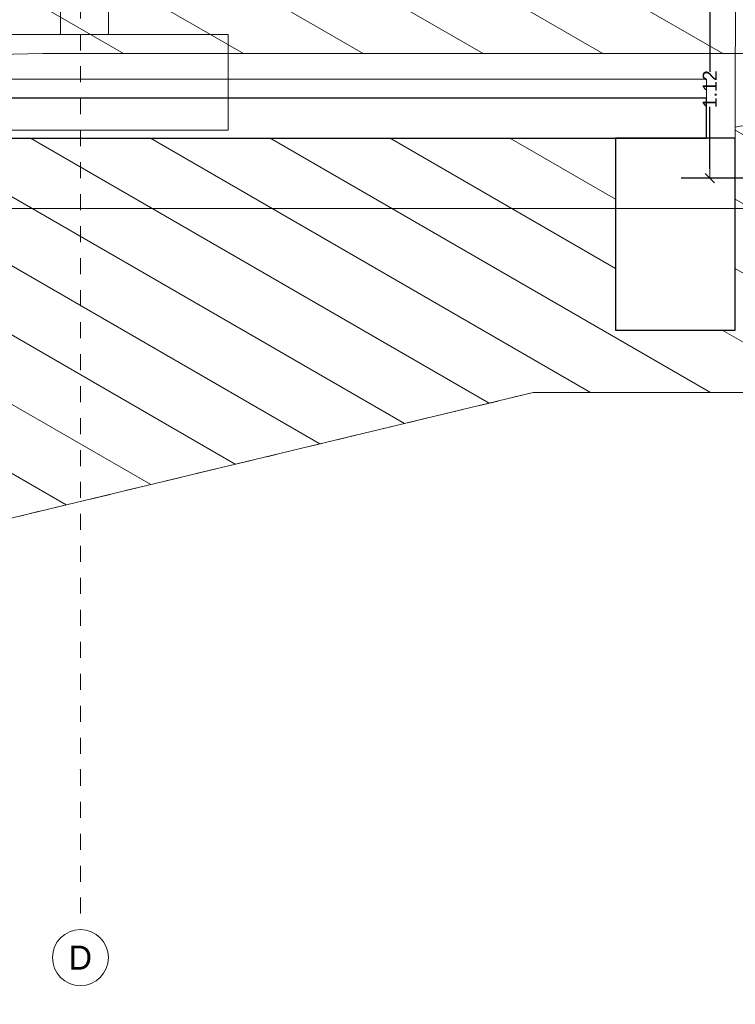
# Model space of a CAD drawing. Header units: metres. Extents: x -20.3 to 39.4, y -22.2 to 2.8.
# Tile 4 of 65: x -0.4 to 4.1, y -16.6 to -10.5. Entities that reach past the tile are written whole.
import ezdxf
from ezdxf.enums import TextEntityAlignment as Align

# ---------------------------------------------------------------- set-up
doc = ezdxf.new("R2010")
doc.units = ezdxf.units.M
doc.header["$LTSCALE"] = 0.4
doc.header["$MEASUREMENT"] = 0
doc.linetypes.add('Raster', pattern=[0.2, 0.1, -0.05, 0, -0.05])
doc.linetypes.add('Strichlinie weit', pattern=[0.529167, 0.3175, -0.211667])
doc.layers.get('0').update_dxf_attribs({"color": 8, "lineweight": 9})
doc.layers.get('Defpoints').update_dxf_attribs({"color": 8, "lineweight": 9})
for name, color, linetype in [('Abbruch_S-Linien _ Schraffuren.2D', 2, 'Abbruch 1'), ('Neubau__ GHIW - druckfeste Dämmung u BP', 8, 'Continuous'), ('Neubau_A-Fundament', 8, 'Continuous'), ('Neubau_A-Stützen', 30, 'Continuous'), ('Neubau_R-Konstruktionsraster gross', 33, 'Continuous'), ('Neubau_S-Linien _ Schraffuren.2D', 8, 'Continuous'), ('Neubau_T-Bemaßung', 8, 'Continuous')]:
    doc.layers.add(name, color=color, linetype=linetype)
doc.layers.add('S-Linien _ Schraffuren.2D', color=8, linetype='Continuous', lineweight=9)
doc.styles.add('ERSTELLTER_STIL_1', font='txt')
doc.styles.add('ERSTELLTER_STIL_2', font='arial.ttf')
doc.linetypes.add('Abbruch 1', pattern='A,0,[1,U02-BA1-001-a Schnitte A-A und B-B1.Shx,S=0.001984,R=0,X=0,Y=0],-0.25,0', length=0.25)
doc.dimstyles.new('ERSTELLTER_STIL__1', dxfattribs={"dimtxt": 0.0875, "dimasz": 0.059375, "dimexe": 0.18, "dimexo": 0.0625, "dimgap": 0, "dimtad": 1, "dimzin": 0, "dimdsep": 46, "dimtxsty": 'ERSTELLTER_STIL_2', "dimblk": 'ARROWHEAD_6', "dimblk1": 'ARROWHEAD_6', "dimblk2": 'ARROWHEAD_6', "dimcen": 0.09, "dimclrd": 7, "dimclre": 7, "dimclrt": 7, "dimazin": 0, "dimtfac": 1, "dimtdec": 4, "dimtmove": 0, "dimatfit": 3, "dimfxl": 1, "dimtolj": 1, "dimtzin": 0, "dimarcsym": 0})
pattern_1 = [(150, (0.2, -10.655), (0.1875, 0.3247595), [])]

# ---------------------------------------------------------------- blocks, each defined once
blk = doc.blocks.new('ARROWHEAD_6')
at = {"color": 0, "linetype": 'Continuous', "lineweight": 0}
for p, q in [((0, 0), (-1, 0)), ((-0.5, -0.5), (0.5, 0.5))]:
    blk.add_line(p, q, dxfattribs=at)
blk = doc.blocks.new('*D321')
at = {"layer": 'Defpoints', "color": 0, "linetype": 'Continuous', "transparency": 16777216}
for p in [(3.9388, -10.355), (4.3699, -10.355), (4.3699, -11.475)]:
    blk.add_point(p, dxfattribs=at)
at = {"layer": 'Neubau_T-Bemaßung', "linetype": 'Continuous', "lineweight": -2, "transparency": 16777216}
for p, q in [((4.3074, -10.355), (3.7588, -10.355)), ((3.9388, -10.4144), (3.9388, -10.8094)), ((3.9388, -11.4156), (3.9388, -11.0276)), ((4.3074, -11.475), (3.7588, -11.475))]:
    blk.add_line(p, q, dxfattribs=at)
at = {"layer": 'Neubau_T-Bemaßung', "linetype": 'Continuous', "lineweight": -2, "transparency": 16777216, "xscale": 0.059375, "yscale": 0.059375, "zscale": 0.059375}
for p, rotation in [((3.9388, -10.355), 90), ((3.9388, -11.475), 270)]:
    blk.add_blockref('ARROWHEAD_6', p, dxfattribs=dict(at, rotation=rotation))
at = {"layer": 'Neubau_T-Bemaßung', "linetype": 'Continuous', "lineweight": 9, "transparency": 16777216, "insert": (3.9388, -10.9185), "char_height": 0.0875, "attachment_point": 5, "rotation": 90, "style": 'ERSTELLTER_STIL_2'}
blk.add_mtext('\\A1;1.12', dxfattribs=at)

msp = doc.modelspace()

# ---------------------------------------------------------------- hatches: boundary and pattern name
at = {"layer": 'Neubau_S-Linien _ Schraffuren.2D', "linetype": 'Continuous', "lineweight": 15}
h = msp.add_hatch(dxfattribs=at)
h.set_pattern_fill('ABSTANDSFLÄCHEN_0002', color=256, style=0, pattern_type=2)
h.set_pattern_definition(pattern_1)
h.paths.add_polyline_path([(-20.2927, -13.835), (-20.2927, -12.738), (-17.2924, -12.738), (-17.2924, -12.288), (-16.2845, -12.2872), (-16.2842, -11.8372), (-15.2736, -11.8372), (-15.274, -11.3872), (-14.264, -11.3864), (-12.4852, -11.335), (-12.4852, -10.885), (-11.4352, -10.885), (-11.4352, -10.435), (-10.3852, -10.435), (-0.24, -10.195), (4.2299, -10.195), (4.2299, -10.29), (4.2299, -10.695), (-0.2341, -10.695), (-9.8189, -10.9217), (-11.9852, -11.8208), (-13.7285, -11.8711), (-18.0854, -13.8148)])
at = {"layer": 'S-Linien _ Schraffuren.2D', "linetype": 'Continuous', "lineweight": 15}
h = msp.add_hatch(dxfattribs=at)
h.set_pattern_fill('ABSTANDSFLÄCHEN_0002', color=256, style=0, pattern_type=2)
h.set_pattern_definition(pattern_1)
h.paths.add_polyline_path([(6.3785, -11.0587), (4.6218, -12.8154), (2.8344, -12.8154), (-7.3944, -15.2753), (-8.757, -15.2753), (-10.2891, -13.7433), (-8.2973, -13.725), (-7.9223, -13.725), (-7.9223, -11.225), (3.3486, -11.225), (3.3486, -12.425), (4.0986, -12.425), (4.0987, -11.1565), (4.1399, -11.1475), (4.5642, -11.1492), (4.6172, -11.1378), (5.4971, -11.1083)])

# ---------------------------------------------------------------- linework, layer by layer
msp.add_lwpolyline([(-7.3944, -15.2753), (2.8344, -12.8154), (4.3704, -12.8154), (7.07, -15.515), (7.91, -15.515), (23.875, -15.515), (25.205, -15.515), (25.205, -10.5875), (25.445, -10.5812), (25.5614, -10.5781), (27.8837, -10.5326), (27.916, -10.5319), (27.9163, -10.532), (28.0238, -10.5317), (28.5301, -10.5324), (28.533, -10.5321), (29.2051, -10.5381), (29.43, -10.5315), (35.8645, -10.5315), (39.43, -10.5315), (39.43, -22.195), (-20.2927, -22.195)])
at = {"layer": 'Abbruch_S-Linien _ Schraffuren.2D', "linetype": 'Abbruch 1', "lineweight": 15}
for points in [[(-8.2973, -10.975), (-8.2973, -3.7936), (-8.9415, -3.874), (-8.9415, -3.59), (-8.2973, -3.5097), (-8.2973, -3.2576), (1.2104, -2.4389), (1.2104, -2.7218), (1.9123, -2.6427), (1.9123, -2.922), (1.2104, -2.9931), (1.2104, -3.59), (4.0986, -3.8347), (4.0945, -4.114), (4.8994, -4.1822), (4.8994, -4.4662), (4.112, -4.3995), (4.1061, -7.2757), (4.8613, -7.344), (4.8568, -7.8628), (4.105, -7.7891), (4.0986, -11.225)], [(3.9188, -10.855), (3.9188, -11.225), (3.3486, -11.225), (3.3486, -12.425), (4.0986, -12.425), (4.0986, -11.225), (3.9188, -11.225), (4.0986, -11.225)]]:
    msp.add_lwpolyline(points, dxfattribs=at)
for points in [[(3.9188, -10.975), (-8.1173, -10.975), (-8.1173, -10.855), (3.9188, -10.855)], [(-8.2973, -11.225), (3.9188, -11.225), (3.9188, -10.975), (-8.2973, -10.975)]]:
    msp.add_lwpolyline(points, close=True, dxfattribs=at)
at = {"layer": 'Abbruch_S-Linien _ Schraffuren.2D', "linetype": 'Continuous', "lineweight": 25, "flags": 128}
for points in [[(-8.2973, -11.225), (3.9188, -11.225), (3.9188, -10.975), (-8.1173, -10.975), (-8.2973, -10.975)], [(4.0986, -11.225), (3.9188, -11.225), (3.3486, -11.225), (3.3486, -12.425), (4.0986, -12.425)]]:
    msp.add_lwpolyline(points, close=True, dxfattribs=at)
at = {"layer": 'Neubau__ GHIW - druckfeste Dämmung u BP', "linetype": 'Continuous', "lineweight": 9}
msp.add_line((-0.44, -11.665), (4.2299, -11.665), dxfattribs=at)
at = {"layer": 'Neubau_A-Fundament', "linetype": 'Continuous', "lineweight": 9}
for p, q in [((-0.8751, -10.575), (0.9249, -10.575)), ((0.9249, -11.175), (0.9249, -10.575)), ((-0.8751, -11.175), (0.9249, -11.175))]:
    msp.add_line(p, q, dxfattribs=at)
at = {"layer": 'Neubau_A-Stützen', "linetype": 'Continuous', "lineweight": 9}
for p, q in [((-0.125, -10.575), (-0.125, -7.375)), ((0.175, -10.575), (0.175, -7.375))]:
    msp.add_line(p, q, dxfattribs=at)
at = {"layer": 'Neubau_R-Konstruktionsraster gross', "linetype": 'Raster', "lineweight": 9}
for p, q in [((0, -1.175), (0, -15.175)), ((0, -15.175), (0, -16.175))]:
    msp.add_line(p, q, dxfattribs=at)
at = {"layer": 'Neubau_R-Konstruktionsraster gross', "linetype": 'Continuous', "lineweight": 9, "flags": 128}
msp.add_lwpolyline([(0, -16.525, 1), (0, -16.175, 1)], format="xyb", close=True, dxfattribs=at)
at = {"layer": 'Neubau_R-Konstruktionsraster gross', "linetype": 'Raster', "lineweight": 9}
msp.add_point((0, -15.175), dxfattribs=at)
msp.add_point((0, -15.175), dxfattribs=at)
at = {"layer": 'Neubau_S-Linien _ Schraffuren.2D', "linetype": 'Continuous', "lineweight": 15}
for p, q in [((-0.2341, -10.695), (-9.8189, -10.9217)), ((4.2299, -10.695), (-0.2341, -10.695))]:
    msp.add_line(p, q, dxfattribs=at)
at = {"layer": 'S-Linien _ Schraffuren.2D', "linetype": 'Strichlinie weit', "lineweight": 15}
for q in [(-7.3944, -15.2753), (4.6218, -12.8154)]:
    msp.add_line((2.8344, -12.8154), q, dxfattribs=at)
at = {"layer": 'S-Linien _ Schraffuren.2D', "linetype": 'Continuous', "lineweight": 15, "flags": 128}
msp.add_lwpolyline([(6.3785, -11.0587), (4.6218, -12.8154), (2.8344, -12.8154), (-7.3944, -15.2753), (-8.757, -15.2753), (-10.2891, -13.7433), (-8.2973, -13.725), (-7.9223, -13.725), (-7.9223, -11.225), (3.3486, -11.225), (3.3486, -12.425), (4.0986, -12.425), (4.0987, -11.1565), (4.1399, -11.1475), (4.5642, -11.1492), (4.6172, -11.1378), (5.4971, -11.1083)], close=True, dxfattribs=at)

# ---------------------------------------------------------------- texts
at = {"layer": 'Neubau_R-Konstruktionsraster gross', "style": 'ERSTELLTER_STIL_1'}
msp.add_text('D', height=0.15, dxfattribs=at).set_placement((0, -16.275), align=Align.TOP_CENTER)

# ---------------------------------------------------------------- dimensions: what is measured, and where the dimension line sits
at = {"layer": 'Neubau_T-Bemaßung', "linetype": 'Continuous', "lineweight": 9}
dim = msp.add_linear_dim(base=(3.9388, -10.355), p1=(4.3699, -11.475), p2=(4.3699, -10.355), angle=90, dimstyle='ERSTELLTER_STIL__1', override={"dimclrd": 256, "dimclre": 256, "dimclrt": 256}, dxfattribs=at)
dim.commit()
dim.dimension.update_dxf_attribs({"geometry": '*D321', "text_midpoint": (3.9388, -10.9185), "dimtype": 160, "text_rotation": 90})

doc.saveas('drawing.dxf')
